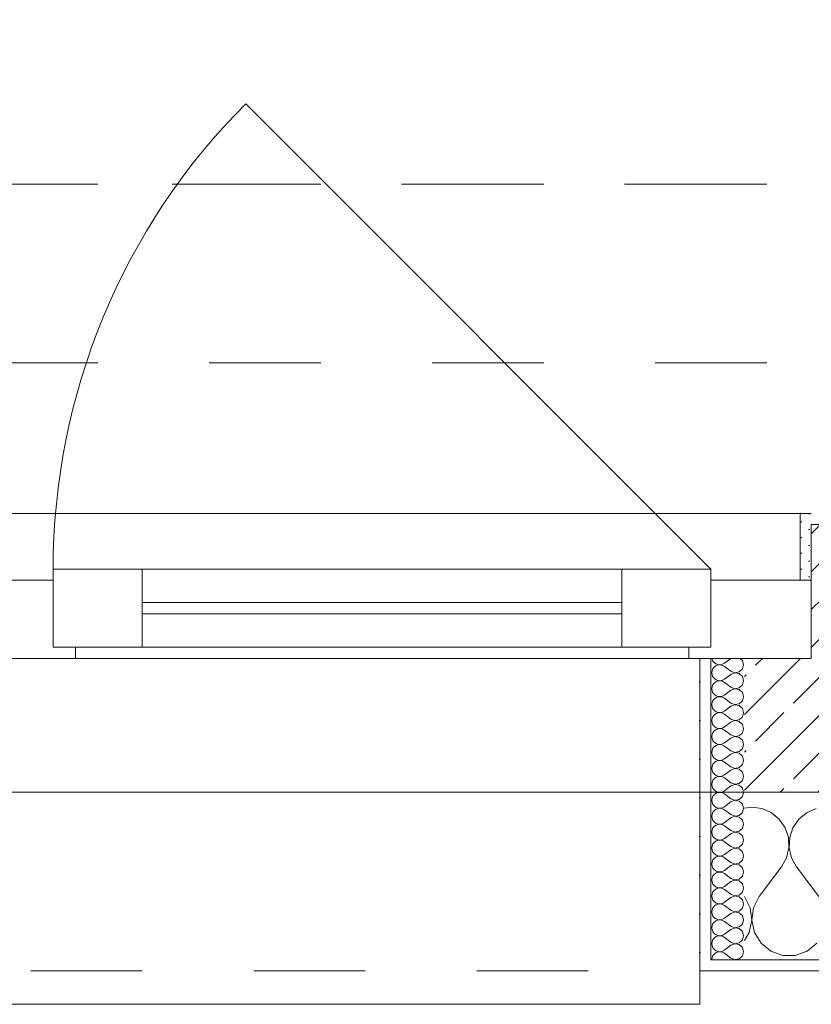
# Model space of a CAD drawing. Header units: metres. Extents: x -3.5 to 65.3, y -10.9 to 16.7.
# Tile 26 of 234: x 17.2 to 17.9, y -0.2 to 0.7. Entities that reach past the tile are written whole.
import ezdxf

# ---------------------------------------------------------------- set-up
doc = ezdxf.new("R2010")
doc.units = ezdxf.units.M
doc.header["$MEASUREMENT"] = 0
for name, pattern in [('Achse', [0.08, 0.04, -0.02, 0, -0.02]), ('Strichlinie doppelt', [0.218722, 0.105833, -0.042333, 0.028222, -0.042333]), ('Strichlinie eng', [0.046, 0.03, -0.016]), ('Untersicht', [0.04, 0.03, -0.01])]:
    doc.linetypes.add(name, pattern=pattern)
for name, color, linetype in [('451 - Universal.Achsen Raster', 7, 'Continuous'), ('603 - Struktur.Bodenplatte_ Decke Roh', 7, 'Continuous'), ('604 - Struktur.Wand Aussen', 7, 'Continuous'), ('608 - Struktur.Träger', 7, 'Continuous')]:
    doc.layers.add(name, color=color, linetype=linetype)
pattern_1 = [(0, (0, 0), (0, 0.034641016), [0, -0.02]), (0, (0.01, 0.01732), (0, 0.034641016), [0, -0.02])]

# ---------------------------------------------------------------- blocks, each defined once
blk = doc.blocks.new('*X16')
at = {"layer": '604 - Struktur.Wand Aussen', "color": 7, "linetype": 'Continuous', "lineweight": 5}
for p, q in [((17.86667, -0.00833), (17.86, -0.00926)), ((17.87578, -0.0096), (17.86667, -0.00833)), ((17.88419, -0.01331), (17.87578, -0.0096)), ((17.89127, -0.01918), (17.88419, -0.01331)), ((17.91581, -0.01331), (17.90873, -0.01918)), ((17.92422, -0.0096), (17.91581, -0.01331)), ((17.89648, -0.02676), (17.89127, -0.01918)), ((17.90873, -0.01918), (17.90352, -0.02676)), ((17.89942, -0.03547), (17.89648, -0.02676)), ((17.90352, -0.02676), (17.90058, -0.03547)), ((17.89987, -0.04466), (17.89942, -0.03547)), ((17.90058, -0.03547), (17.90013, -0.04466)), ((17.89778, -0.05362), (17.89987, -0.04466)), ((17.90013, -0.04466), (17.90222, -0.05362)), ((17.87333, -0.08833), (17.89333, -0.06167)), ((17.89333, -0.06167), (17.89778, -0.05362)), ((17.90222, -0.05362), (17.90667, -0.06167)), ((17.92667, -0.08833), (17.90667, -0.06167)), ((17.86515, -0.09839), (17.86, -0.08833)), ((17.87333, -0.08833), (17.86818, -0.09839)), ((17.86664, -0.10959), (17.86515, -0.09839)), ((17.86818, -0.09839), (17.86669, -0.10959)), ((17.86431, -0.12065), (17.86664, -0.10959)), ((17.86669, -0.10959), (17.86903, -0.12065)), ((17.86, -0.12769), (17.86431, -0.12065)), ((17.86903, -0.12065), (17.87492, -0.13029)), ((17.87492, -0.13029), (17.8837, -0.13741)), ((17.9163, -0.13741), (17.92508, -0.13029)), ((17.8837, -0.13741), (17.89435, -0.14118)), ((17.89435, -0.14118), (17.90565, -0.14118)), ((17.90565, -0.14118), (17.9163, -0.13741))]:
    blk.add_line(p, q, dxfattribs=at)
blk = doc.blocks.new('*X45')
at = {"layer": '604 - Struktur.Wand Aussen', "color": 7, "linetype": 'Continuous', "lineweight": 5}
for p, q in [((17.83091, 0.125), (17.83099, 0.12448)), ((17.83099, 0.12448), (17.83178, 0.12267)), ((17.84786, 0.125), (17.84214, 0.12071)), ((17.85822, 0.12304), (17.85608, 0.125)), ((17.83178, 0.1159), (17.83099, 0.11409)), ((17.83178, 0.12267), (17.83304, 0.12116)), ((17.83304, 0.11742), (17.83178, 0.1159)), ((17.83304, 0.12116), (17.83466, 0.12004)), ((17.83466, 0.11853), (17.83304, 0.11742)), ((17.83466, 0.12004), (17.83653, 0.11941)), ((17.83653, 0.11916), (17.83466, 0.11853)), ((17.83653, 0.11941), (17.8385, 0.11931)), ((17.8385, 0.11926), (17.83653, 0.11916)), ((17.8385, 0.11931), (17.84042, 0.11976)), ((17.84042, 0.11881), (17.8385, 0.11926)), ((17.84042, 0.11976), (17.84214, 0.12071)), ((17.84214, 0.11786), (17.84042, 0.11881)), ((17.84786, 0.11357), (17.84214, 0.11786)), ((17.85534, 0.1129), (17.85822, 0.11553)), ((17.85929, 0.11929), (17.85822, 0.12304)), ((17.85822, 0.11553), (17.85929, 0.11929)), ((17.83099, 0.11409), (17.83071, 0.11214)), ((17.83071, 0.11214), (17.83099, 0.11019)), ((17.83099, 0.11019), (17.83178, 0.10839)), ((17.83178, 0.10839), (17.83304, 0.10687)), ((17.83304, 0.10687), (17.83466, 0.10575)), ((17.84042, 0.10547), (17.84214, 0.10643)), ((17.84786, 0.11071), (17.84214, 0.10643)), ((17.84786, 0.11357), (17.8515, 0.11217)), ((17.8515, 0.11211), (17.84786, 0.11071)), ((17.8515, 0.11217), (17.85534, 0.1129)), ((17.85534, 0.11139), (17.8515, 0.11211)), ((17.85822, 0.10876), (17.85534, 0.11139)), ((17.85929, 0.105), (17.85822, 0.10876)), ((17.83099, 0.09981), (17.83071, 0.09786)), ((17.83071, 0.09786), (17.83099, 0.09591)), ((17.83178, 0.10161), (17.83099, 0.09981)), ((17.83304, 0.10313), (17.83178, 0.10161)), ((17.83466, 0.10425), (17.83304, 0.10313)), ((17.83466, 0.10575), (17.83653, 0.10512)), ((17.83653, 0.10488), (17.83466, 0.10425)), ((17.83653, 0.10512), (17.8385, 0.10503)), ((17.8385, 0.10497), (17.83653, 0.10488)), ((17.8385, 0.10503), (17.84042, 0.10547)), ((17.84042, 0.10453), (17.8385, 0.10497)), ((17.84214, 0.10357), (17.84042, 0.10453)), ((17.84786, 0.09929), (17.84214, 0.10357)), ((17.84786, 0.09929), (17.8515, 0.09789)), ((17.8515, 0.09783), (17.84786, 0.09643)), ((17.8515, 0.09789), (17.85534, 0.09861)), ((17.85534, 0.0971), (17.8515, 0.09783)), ((17.85534, 0.09861), (17.85822, 0.10124)), ((17.85822, 0.09447), (17.85534, 0.0971)), ((17.85822, 0.10124), (17.85929, 0.105)), ((17.83099, 0.09591), (17.83178, 0.0941)), ((17.83178, 0.0941), (17.83304, 0.09258)), ((17.83304, 0.08884), (17.83178, 0.08733)), ((17.83304, 0.09258), (17.83466, 0.09147)), ((17.83466, 0.08996), (17.83304, 0.08884)), ((17.83466, 0.09147), (17.83653, 0.09084)), ((17.83653, 0.09059), (17.83466, 0.08996)), ((17.83653, 0.09084), (17.8385, 0.09074)), ((17.8385, 0.09069), (17.83653, 0.09059)), ((17.8385, 0.09074), (17.84042, 0.09119)), ((17.84042, 0.09024), (17.8385, 0.09069)), ((17.84042, 0.09119), (17.84214, 0.09214)), ((17.84214, 0.08929), (17.84042, 0.09024)), ((17.84786, 0.09643), (17.84214, 0.09214)), ((17.84786, 0.085), (17.84214, 0.08929)), ((17.85929, 0.09071), (17.85822, 0.09447)), ((17.85822, 0.08696), (17.85929, 0.09071)), ((17.83099, 0.08552), (17.83071, 0.08357)), ((17.83071, 0.08357), (17.83099, 0.08162)), ((17.83178, 0.08733), (17.83099, 0.08552)), ((17.83099, 0.08162), (17.83178, 0.07982)), ((17.83178, 0.07982), (17.83304, 0.0783)), ((17.84786, 0.08214), (17.84214, 0.07786)), ((17.84786, 0.085), (17.8515, 0.0836)), ((17.8515, 0.08354), (17.84786, 0.08214)), ((17.8515, 0.0836), (17.85534, 0.08433)), ((17.85534, 0.08282), (17.8515, 0.08354)), ((17.85534, 0.08433), (17.85822, 0.08696)), ((17.85822, 0.08018), (17.85534, 0.08282)), ((17.85929, 0.07643), (17.85822, 0.08018)), ((17.83099, 0.07124), (17.83071, 0.06929)), ((17.83178, 0.07304), (17.83099, 0.07124)), ((17.83304, 0.07456), (17.83178, 0.07304)), ((17.83304, 0.0783), (17.83466, 0.07718)), ((17.83466, 0.07567), (17.83304, 0.07456)), ((17.83466, 0.07718), (17.83653, 0.07655)), ((17.83653, 0.0763), (17.83466, 0.07567)), ((17.83653, 0.07655), (17.8385, 0.07646)), ((17.8385, 0.0764), (17.83653, 0.0763)), ((17.8385, 0.07646), (17.84042, 0.0769)), ((17.84042, 0.07595), (17.8385, 0.0764)), ((17.84042, 0.0769), (17.84214, 0.07786)), ((17.84214, 0.075), (17.84042, 0.07595)), ((17.84786, 0.07071), (17.84214, 0.075)), ((17.84786, 0.07071), (17.8515, 0.06931)), ((17.85534, 0.07004), (17.85822, 0.07267)), ((17.85822, 0.07267), (17.85929, 0.07643)), ((17.83071, 0.06929), (17.83099, 0.06733)), ((17.83099, 0.06733), (17.83178, 0.06553)), ((17.83178, 0.06553), (17.83304, 0.06401)), ((17.83304, 0.06401), (17.83466, 0.0629)), ((17.83466, 0.0629), (17.83653, 0.06227)), ((17.83653, 0.06202), (17.83466, 0.06139)), ((17.83653, 0.06227), (17.8385, 0.06217)), ((17.8385, 0.06211), (17.83653, 0.06202)), ((17.8385, 0.06217), (17.84042, 0.06262)), ((17.84042, 0.06167), (17.8385, 0.06211)), ((17.84042, 0.06262), (17.84214, 0.06357)), ((17.84786, 0.06786), (17.84214, 0.06357)), ((17.8515, 0.06926), (17.84786, 0.06786)), ((17.8515, 0.06931), (17.85534, 0.07004)), ((17.85534, 0.06853), (17.8515, 0.06926)), ((17.85822, 0.0659), (17.85534, 0.06853)), ((17.85929, 0.06214), (17.85822, 0.0659)), ((17.85822, 0.05839), (17.85929, 0.06214)), ((17.83099, 0.05695), (17.83071, 0.055)), ((17.83071, 0.055), (17.83099, 0.05305)), ((17.83178, 0.05876), (17.83099, 0.05695)), ((17.83099, 0.05305), (17.83178, 0.05124)), ((17.83304, 0.06027), (17.83178, 0.05876)), ((17.83466, 0.06139), (17.83304, 0.06027)), ((17.84214, 0.06071), (17.84042, 0.06167)), ((17.84786, 0.05643), (17.84214, 0.06071)), ((17.84786, 0.05357), (17.84214, 0.04929)), ((17.84786, 0.05643), (17.8515, 0.05503)), ((17.8515, 0.05497), (17.84786, 0.05357)), ((17.8515, 0.05503), (17.85534, 0.05575)), ((17.85534, 0.05425), (17.8515, 0.05497)), ((17.85534, 0.05575), (17.85822, 0.05839)), ((17.85822, 0.05161), (17.85534, 0.05425)), ((17.83178, 0.04447), (17.83099, 0.04267)), ((17.83178, 0.05124), (17.83304, 0.04973)), ((17.83304, 0.04599), (17.83178, 0.04447)), ((17.83304, 0.04973), (17.83466, 0.04861)), ((17.83466, 0.0471), (17.83304, 0.04599)), ((17.83466, 0.04861), (17.83653, 0.04798)), ((17.83653, 0.04773), (17.83466, 0.0471)), ((17.83653, 0.04798), (17.8385, 0.04789)), ((17.8385, 0.04783), (17.83653, 0.04773)), ((17.8385, 0.04789), (17.84042, 0.04833)), ((17.84042, 0.04738), (17.8385, 0.04783)), ((17.84042, 0.04833), (17.84214, 0.04929)), ((17.84214, 0.04643), (17.84042, 0.04738)), ((17.84786, 0.04214), (17.84214, 0.04643)), ((17.85929, 0.04786), (17.85822, 0.05161)), ((17.85822, 0.0441), (17.85929, 0.04786)), ((17.83099, 0.04267), (17.83071, 0.04071)), ((17.83071, 0.04071), (17.83099, 0.03876)), ((17.83099, 0.03876), (17.83178, 0.03696)), ((17.83178, 0.03696), (17.83304, 0.03544)), ((17.83304, 0.03544), (17.83466, 0.03433)), ((17.84786, 0.03929), (17.84214, 0.035)), ((17.84786, 0.04214), (17.8515, 0.04074)), ((17.8515, 0.04069), (17.84786, 0.03929)), ((17.8515, 0.04074), (17.85534, 0.04147)), ((17.85534, 0.03996), (17.8515, 0.04069)), ((17.85534, 0.04147), (17.85822, 0.0441)), ((17.85822, 0.03733), (17.85534, 0.03996)), ((17.85929, 0.03357), (17.85822, 0.03733)), ((17.83099, 0.02838), (17.83071, 0.02643)), ((17.83178, 0.03018), (17.83099, 0.02838)), ((17.83304, 0.0317), (17.83178, 0.03018)), ((17.83466, 0.03282), (17.83304, 0.0317)), ((17.83466, 0.03433), (17.83653, 0.0337)), ((17.83653, 0.03345), (17.83466, 0.03282)), ((17.83653, 0.0337), (17.8385, 0.0336)), ((17.8385, 0.03354), (17.83653, 0.03345)), ((17.8385, 0.0336), (17.84042, 0.03405)), ((17.84042, 0.0331), (17.8385, 0.03354)), ((17.84042, 0.03405), (17.84214, 0.035)), ((17.84214, 0.03214), (17.84042, 0.0331)), ((17.84786, 0.02786), (17.84214, 0.03214)), ((17.84786, 0.02786), (17.8515, 0.02646)), ((17.8515, 0.02646), (17.85534, 0.02718)), ((17.85534, 0.02718), (17.85822, 0.02982)), ((17.85822, 0.02982), (17.85929, 0.03357)), ((17.83071, 0.02643), (17.83099, 0.02448)), ((17.83099, 0.02448), (17.83178, 0.02267)), ((17.83178, 0.02267), (17.83304, 0.02116)), ((17.83304, 0.02116), (17.83466, 0.02004)), ((17.83466, 0.01853), (17.83304, 0.01742)), ((17.83466, 0.02004), (17.83653, 0.01941)), ((17.83653, 0.01916), (17.83466, 0.01853)), ((17.83653, 0.01941), (17.8385, 0.01931)), ((17.8385, 0.01926), (17.83653, 0.01916)), ((17.8385, 0.01931), (17.84042, 0.01976)), ((17.84042, 0.01881), (17.8385, 0.01926)), ((17.84042, 0.01976), (17.84214, 0.02071)), ((17.84214, 0.01786), (17.84042, 0.01881)), ((17.84786, 0.025), (17.84214, 0.02071)), ((17.84786, 0.01357), (17.84214, 0.01786)), ((17.8515, 0.0264), (17.84786, 0.025)), ((17.85534, 0.02567), (17.8515, 0.0264)), ((17.85822, 0.02304), (17.85534, 0.02567)), ((17.85929, 0.01929), (17.85822, 0.02304)), ((17.85822, 0.01553), (17.85929, 0.01929)), ((17.83099, 0.01409), (17.83071, 0.01214)), ((17.83071, 0.01214), (17.83099, 0.01019)), ((17.83178, 0.0159), (17.83099, 0.01409)), ((17.83099, 0.01019), (17.83178, 0.00839)), ((17.83304, 0.01742), (17.83178, 0.0159)), ((17.84786, 0.01071), (17.84214, 0.00643)), ((17.84786, 0.01357), (17.8515, 0.01217)), ((17.8515, 0.01211), (17.84786, 0.01071)), ((17.8515, 0.01217), (17.85534, 0.0129)), ((17.85534, 0.01139), (17.8515, 0.01211)), ((17.85534, 0.0129), (17.85822, 0.01553)), ((17.85822, 0.00876), (17.85534, 0.01139)), ((17.83178, 0.00161), (17.83099, -0.00019)), ((17.83178, 0.00839), (17.83304, 0.00687)), ((17.83304, 0.00313), (17.83178, 0.00161)), ((17.83304, 0.00687), (17.83466, 0.00575)), ((17.83466, 0.00425), (17.83304, 0.00313)), ((17.83466, 0.00575), (17.83653, 0.00512)), ((17.83653, 0.00488), (17.83466, 0.00425)), ((17.83653, 0.00512), (17.8385, 0.00503)), ((17.8385, 0.00497), (17.83653, 0.00488)), ((17.8385, 0.00503), (17.84042, 0.00547)), ((17.84042, 0.00453), (17.8385, 0.00497)), ((17.84042, 0.00547), (17.84214, 0.00643)), ((17.84214, 0.00357), (17.84042, 0.00453)), ((17.84786, -0.00071), (17.84214, 0.00357)), ((17.85534, -0.00139), (17.85822, 0.00124)), ((17.85929, 0.005), (17.85822, 0.00876)), ((17.85822, 0.00124), (17.85929, 0.005)), ((17.83099, -0.00019), (17.83071, -0.00214)), ((17.83071, -0.00214), (17.83099, -0.00409)), ((17.83099, -0.00409), (17.83178, -0.0059)), ((17.83178, -0.0059), (17.83304, -0.00742)), ((17.83304, -0.00742), (17.83466, -0.00853)), ((17.83466, -0.00853), (17.83653, -0.00916)), ((17.8385, -0.00926), (17.84042, -0.00881)), ((17.84042, -0.00881), (17.84214, -0.00786)), ((17.84786, -0.00357), (17.84214, -0.00786)), ((17.84786, -0.00071), (17.8515, -0.00211)), ((17.8515, -0.00217), (17.84786, -0.00357)), ((17.8515, -0.00211), (17.85534, -0.00139)), ((17.85534, -0.0029), (17.8515, -0.00217)), ((17.85822, -0.00553), (17.85534, -0.0029)), ((17.85929, -0.00929), (17.85822, -0.00553)), ((17.83099, -0.01448), (17.83071, -0.01643)), ((17.83071, -0.01643), (17.83099, -0.01838)), ((17.83178, -0.01267), (17.83099, -0.01448)), ((17.83304, -0.01116), (17.83178, -0.01267)), ((17.83466, -0.01004), (17.83304, -0.01116)), ((17.83653, -0.00941), (17.83466, -0.01004)), ((17.83653, -0.00916), (17.8385, -0.00926)), ((17.8385, -0.00931), (17.83653, -0.00941)), ((17.84042, -0.00976), (17.8385, -0.00931)), ((17.84214, -0.01071), (17.84042, -0.00976)), ((17.84786, -0.015), (17.84214, -0.01071)), ((17.84786, -0.015), (17.8515, -0.0164)), ((17.8515, -0.01646), (17.84786, -0.01786)), ((17.8515, -0.0164), (17.85534, -0.01567)), ((17.85534, -0.01718), (17.8515, -0.01646)), ((17.85534, -0.01567), (17.85822, -0.01304)), ((17.85822, -0.01982), (17.85534, -0.01718)), ((17.85822, -0.01304), (17.85929, -0.00929)), ((17.83099, -0.01838), (17.83178, -0.02018)), ((17.83178, -0.02018), (17.83304, -0.0217)), ((17.83304, -0.02544), (17.83178, -0.02696)), ((17.83304, -0.0217), (17.83466, -0.02282)), ((17.83466, -0.02433), (17.83304, -0.02544)), ((17.83466, -0.02282), (17.83653, -0.02345)), ((17.83653, -0.0237), (17.83466, -0.02433)), ((17.83653, -0.02345), (17.8385, -0.02354)), ((17.8385, -0.0236), (17.83653, -0.0237)), ((17.8385, -0.02354), (17.84042, -0.0231)), ((17.84042, -0.02405), (17.8385, -0.0236)), ((17.84042, -0.0231), (17.84214, -0.02214)), ((17.84214, -0.025), (17.84042, -0.02405)), ((17.84786, -0.01786), (17.84214, -0.02214)), ((17.84786, -0.02929), (17.84214, -0.025)), ((17.85929, -0.02357), (17.85822, -0.01982)), ((17.85822, -0.02733), (17.85929, -0.02357)), ((17.83099, -0.02876), (17.83071, -0.03071)), ((17.83071, -0.03071), (17.83099, -0.03267)), ((17.83178, -0.02696), (17.83099, -0.02876)), ((17.83099, -0.03267), (17.83178, -0.03447)), ((17.83178, -0.03447), (17.83304, -0.03599)), ((17.84786, -0.03214), (17.84214, -0.03643)), ((17.84786, -0.02929), (17.8515, -0.03069)), ((17.8515, -0.03074), (17.84786, -0.03214)), ((17.8515, -0.03069), (17.85534, -0.02996)), ((17.85534, -0.03147), (17.8515, -0.03074)), ((17.85534, -0.02996), (17.85822, -0.02733)), ((17.85822, -0.0341), (17.85534, -0.03147)), ((17.85929, -0.03786), (17.85822, -0.0341)), ((17.83099, -0.04305), (17.83071, -0.045)), ((17.83178, -0.04124), (17.83099, -0.04305)), ((17.83304, -0.03973), (17.83178, -0.04124)), ((17.83304, -0.03599), (17.83466, -0.0371)), ((17.83466, -0.03861), (17.83304, -0.03973)), ((17.83466, -0.0371), (17.83653, -0.03773)), ((17.83653, -0.03798), (17.83466, -0.03861)), ((17.83653, -0.03773), (17.8385, -0.03783)), ((17.8385, -0.03789), (17.83653, -0.03798)), ((17.8385, -0.03783), (17.84042, -0.03738)), ((17.84042, -0.03833), (17.8385, -0.03789)), ((17.84042, -0.03738), (17.84214, -0.03643)), ((17.84214, -0.03929), (17.84042, -0.03833)), ((17.84786, -0.04357), (17.84214, -0.03929)), ((17.84786, -0.04357), (17.8515, -0.04497)), ((17.85534, -0.04425), (17.85822, -0.04161)), ((17.85822, -0.04161), (17.85929, -0.03786)), ((17.83071, -0.045), (17.83099, -0.04695)), ((17.83099, -0.04695), (17.83178, -0.04876)), ((17.83178, -0.04876), (17.83304, -0.05027)), ((17.83304, -0.05027), (17.83466, -0.05139)), ((17.83466, -0.0529), (17.83304, -0.05401)), ((17.83466, -0.05139), (17.83653, -0.05202)), ((17.83653, -0.05227), (17.83466, -0.0529)), ((17.83653, -0.05202), (17.8385, -0.05211)), ((17.8385, -0.05217), (17.83653, -0.05227)), ((17.8385, -0.05211), (17.84042, -0.05167)), ((17.84042, -0.05262), (17.8385, -0.05217)), ((17.84042, -0.05167), (17.84214, -0.05071)), ((17.84214, -0.05357), (17.84042, -0.05262)), ((17.84786, -0.04643), (17.84214, -0.05071)), ((17.8515, -0.04503), (17.84786, -0.04643)), ((17.8515, -0.04497), (17.85534, -0.04425)), ((17.85534, -0.04575), (17.8515, -0.04503)), ((17.85822, -0.04839), (17.85534, -0.04575)), ((17.85929, -0.05214), (17.85822, -0.04839)), ((17.85822, -0.0559), (17.85929, -0.05214)), ((17.83099, -0.05733), (17.83071, -0.05929)), ((17.83071, -0.05929), (17.83099, -0.06124)), ((17.83178, -0.05553), (17.83099, -0.05733)), ((17.83099, -0.06124), (17.83178, -0.06304)), ((17.83304, -0.05401), (17.83178, -0.05553)), ((17.84786, -0.05786), (17.84214, -0.05357)), ((17.84786, -0.06071), (17.84214, -0.065)), ((17.84786, -0.05786), (17.8515, -0.05926)), ((17.8515, -0.05931), (17.84786, -0.06071)), ((17.8515, -0.05926), (17.85534, -0.05853)), ((17.85534, -0.06004), (17.8515, -0.05931)), ((17.85534, -0.05853), (17.85822, -0.0559)), ((17.85822, -0.06267), (17.85534, -0.06004)), ((17.83178, -0.06982), (17.83099, -0.07162)), ((17.83178, -0.06304), (17.83304, -0.06456)), ((17.83304, -0.0683), (17.83178, -0.06982)), ((17.83304, -0.06456), (17.83466, -0.06567)), ((17.83466, -0.06718), (17.83304, -0.0683)), ((17.83466, -0.06567), (17.83653, -0.0663)), ((17.83653, -0.06655), (17.83466, -0.06718)), ((17.83653, -0.0663), (17.8385, -0.0664)), ((17.8385, -0.06646), (17.83653, -0.06655)), ((17.8385, -0.0664), (17.84042, -0.06595)), ((17.84042, -0.0669), (17.8385, -0.06646)), ((17.84042, -0.06595), (17.84214, -0.065)), ((17.84214, -0.06786), (17.84042, -0.0669)), ((17.84786, -0.07214), (17.84214, -0.06786)), ((17.85534, -0.07282), (17.85822, -0.07018)), ((17.85929, -0.06643), (17.85822, -0.06267)), ((17.85822, -0.07018), (17.85929, -0.06643)), ((17.83099, -0.07162), (17.83071, -0.07357)), ((17.83071, -0.07357), (17.83099, -0.07552)), ((17.83099, -0.07552), (17.83178, -0.07733)), ((17.83178, -0.07733), (17.83304, -0.07884)), ((17.83304, -0.07884), (17.83466, -0.07996)), ((17.84042, -0.08024), (17.84214, -0.07929)), ((17.84786, -0.075), (17.84214, -0.07929)), ((17.84786, -0.07214), (17.8515, -0.07354)), ((17.8515, -0.0736), (17.84786, -0.075)), ((17.8515, -0.07354), (17.85534, -0.07282)), ((17.85534, -0.07433), (17.8515, -0.0736)), ((17.85822, -0.07696), (17.85534, -0.07433)), ((17.85929, -0.08071), (17.85822, -0.07696)), ((17.83099, -0.08591), (17.83071, -0.08786)), ((17.83071, -0.08786), (17.83099, -0.08981)), ((17.83178, -0.0841), (17.83099, -0.08591)), ((17.83304, -0.08258), (17.83178, -0.0841)), ((17.83466, -0.08147), (17.83304, -0.08258)), ((17.83466, -0.07996), (17.83653, -0.08059)), ((17.83653, -0.08084), (17.83466, -0.08147)), ((17.83653, -0.08059), (17.8385, -0.08069)), ((17.8385, -0.08074), (17.83653, -0.08084)), ((17.8385, -0.08069), (17.84042, -0.08024)), ((17.84042, -0.08119), (17.8385, -0.08074)), ((17.84214, -0.08214), (17.84042, -0.08119)), ((17.84786, -0.08643), (17.84214, -0.08214)), ((17.84786, -0.08643), (17.8515, -0.08783)), ((17.8515, -0.08789), (17.84786, -0.08929)), ((17.8515, -0.08783), (17.85534, -0.0871)), ((17.85534, -0.08861), (17.8515, -0.08789)), ((17.85534, -0.0871), (17.85822, -0.08447)), ((17.85822, -0.08447), (17.85929, -0.08071)), ((17.83099, -0.08981), (17.83178, -0.09161)), ((17.83178, -0.09161), (17.83304, -0.09313)), ((17.83304, -0.09687), (17.83178, -0.09839)), ((17.83304, -0.09313), (17.83466, -0.09425)), ((17.83466, -0.09575), (17.83304, -0.09687)), ((17.83466, -0.09425), (17.83653, -0.09488)), ((17.83653, -0.09512), (17.83466, -0.09575)), ((17.83653, -0.09488), (17.8385, -0.09497)), ((17.8385, -0.09503), (17.83653, -0.09512)), ((17.8385, -0.09497), (17.84042, -0.09453)), ((17.84042, -0.09547), (17.8385, -0.09503)), ((17.84042, -0.09453), (17.84214, -0.09357)), ((17.84214, -0.09643), (17.84042, -0.09547)), ((17.84786, -0.08929), (17.84214, -0.09357)), ((17.84786, -0.10071), (17.84214, -0.09643)), ((17.85822, -0.09124), (17.85534, -0.08861)), ((17.85929, -0.095), (17.85822, -0.09124)), ((17.85822, -0.09876), (17.85929, -0.095)), ((17.83099, -0.10019), (17.83071, -0.10214)), ((17.83071, -0.10214), (17.83099, -0.10409)), ((17.83178, -0.09839), (17.83099, -0.10019)), ((17.83099, -0.10409), (17.83178, -0.1059)), ((17.83178, -0.1059), (17.83304, -0.10742)), ((17.84786, -0.10357), (17.84214, -0.10786)), ((17.84786, -0.10071), (17.8515, -0.10211)), ((17.8515, -0.10217), (17.84786, -0.10357)), ((17.8515, -0.10211), (17.85534, -0.10139)), ((17.85534, -0.1029), (17.8515, -0.10217)), ((17.85534, -0.10139), (17.85822, -0.09876)), ((17.85822, -0.10553), (17.85534, -0.1029)), ((17.85929, -0.10929), (17.85822, -0.10553)), ((17.83099, -0.11448), (17.83071, -0.11643)), ((17.83178, -0.11267), (17.83099, -0.11448)), ((17.83304, -0.11116), (17.83178, -0.11267)), ((17.83304, -0.10742), (17.83466, -0.10853)), ((17.83466, -0.11004), (17.83304, -0.11116)), ((17.83466, -0.10853), (17.83653, -0.10916)), ((17.83653, -0.10941), (17.83466, -0.11004)), ((17.83653, -0.10916), (17.8385, -0.10926)), ((17.8385, -0.10931), (17.83653, -0.10941)), ((17.8385, -0.10926), (17.84042, -0.10881)), ((17.84042, -0.10976), (17.8385, -0.10931)), ((17.84042, -0.10881), (17.84214, -0.10786)), ((17.84214, -0.11071), (17.84042, -0.10976)), ((17.84786, -0.115), (17.84214, -0.11071)), ((17.85534, -0.11567), (17.85822, -0.11304)), ((17.85822, -0.11304), (17.85929, -0.10929)), ((17.83071, -0.11643), (17.83099, -0.11838)), ((17.83099, -0.11838), (17.83178, -0.12018)), ((17.83178, -0.12018), (17.83304, -0.1217)), ((17.83304, -0.1217), (17.83466, -0.12282)), ((17.83466, -0.12282), (17.83653, -0.12345)), ((17.83653, -0.12345), (17.8385, -0.12354)), ((17.8385, -0.12354), (17.84042, -0.1231)), ((17.84042, -0.1231), (17.84214, -0.12214)), ((17.84786, -0.11786), (17.84214, -0.12214)), ((17.84786, -0.115), (17.8515, -0.1164)), ((17.8515, -0.11646), (17.84786, -0.11786)), ((17.8515, -0.1164), (17.85534, -0.11567)), ((17.85534, -0.11718), (17.8515, -0.11646)), ((17.85822, -0.11982), (17.85534, -0.11718)), ((17.85929, -0.12357), (17.85822, -0.11982)), ((17.83099, -0.12876), (17.83071, -0.13071)), ((17.83071, -0.13071), (17.83099, -0.13267)), ((17.83178, -0.12696), (17.83099, -0.12876)), ((17.83304, -0.12544), (17.83178, -0.12696)), ((17.83466, -0.12433), (17.83304, -0.12544)), ((17.83653, -0.1237), (17.83466, -0.12433)), ((17.8385, -0.1236), (17.83653, -0.1237)), ((17.84042, -0.12405), (17.8385, -0.1236)), ((17.84214, -0.125), (17.84042, -0.12405)), ((17.84786, -0.12929), (17.84214, -0.125)), ((17.84786, -0.13214), (17.84214, -0.13643)), ((17.84786, -0.12929), (17.8515, -0.13069)), ((17.8515, -0.13074), (17.84786, -0.13214)), ((17.8515, -0.13069), (17.85534, -0.12996)), ((17.85534, -0.13147), (17.8515, -0.13074)), ((17.85534, -0.12996), (17.85822, -0.12733)), ((17.85822, -0.1341), (17.85534, -0.13147)), ((17.85822, -0.12733), (17.85929, -0.12357)), ((17.83099, -0.13267), (17.83178, -0.13447)), ((17.83178, -0.13447), (17.83304, -0.13599)), ((17.83304, -0.13973), (17.83178, -0.14124)), ((17.83304, -0.13599), (17.83466, -0.1371)), ((17.83466, -0.13861), (17.83304, -0.13973)), ((17.83466, -0.1371), (17.83653, -0.13773)), ((17.83653, -0.13798), (17.83466, -0.13861)), ((17.83653, -0.13773), (17.8385, -0.13783)), ((17.8385, -0.13789), (17.83653, -0.13798)), ((17.8385, -0.13783), (17.84042, -0.13738)), ((17.84042, -0.13833), (17.8385, -0.13789)), ((17.84042, -0.13738), (17.84214, -0.13643)), ((17.84214, -0.13929), (17.84042, -0.13833)), ((17.84786, -0.14357), (17.84214, -0.13929)), ((17.85929, -0.13786), (17.85822, -0.1341)), ((17.85822, -0.14161), (17.85929, -0.13786)), ((17.83099, -0.14305), (17.83071, -0.145)), ((17.83178, -0.14124), (17.83099, -0.14305)), ((17.84786, -0.14357), (17.8515, -0.14497)), ((17.8515, -0.14497), (17.85534, -0.14425)), ((17.85534, -0.14425), (17.85822, -0.14161))]:
    blk.add_line(p, q, dxfattribs=at)

msp = doc.modelspace()

# ---------------------------------------------------------------- hatches: boundary and pattern name
at = {"layer": '604 - Struktur.Wand Aussen', "linetype": 'Continuous', "lineweight": 0, "true_color": 0x000000}
h = msp.add_hatch(dxfattribs=at)
h.set_pattern_fill('Gips_0001', color=18, style=0, pattern_type=2)
h.set_pattern_definition([(45, (0, 0), (-0.007071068, 0.007071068), [0, -0.01])])
h.paths.add_polyline_path([(17.92, 0.255), (17.91, 0.255), (17.91, 0.195), (17.92, 0.195)])
h = msp.add_hatch(dxfattribs=at)
h.set_pattern_fill('Beton__Stahlbeton_0001', color=18, style=0, pattern_type=2)
h.set_pattern_definition([(45, (0, 0), (-0.03394113, 0.03394113), []), (45, (-0.01697, 0.01697), (-0.03394113, 0.03394113), [0.036, -0.012])])
h.paths.add_polyline_path([(17.92, 0.125), (17.86, 0.125), (17.86, 0.005), (19.18, 0.005), (19.18, 0.125), (19.12, 0.125), (19.12, 0.195), (19.12, 0.245), (17.92, 0.245), (17.92, 0.195)])
h = msp.add_hatch(dxfattribs=at)
h.set_pattern_fill('Verputz_0001', color=18, style=0, pattern_type=2)
h.set_pattern_definition(pattern_1)
h.paths.add_polyline_path([(17.83, -0.155), (17.83, 0.125), (17.82, 0.125), (17.82, -0.155)])
h = msp.add_hatch(dxfattribs=at)
h.set_pattern_fill('Verputz_0001', color=18, style=0, pattern_type=2)
h.set_pattern_definition(pattern_1)
h.paths.add_polyline_path([(17.83, -0.155), (19.21, -0.155), (19.21, -0.145), (17.83, -0.145)])

# ---------------------------------------------------------------- linework, layer by layer
at = {"layer": '451 - Universal.Achsen Raster', "color": 160, "linetype": 'Strichlinie doppelt', "lineweight": 9, "true_color": 0x3232ff}
msp.add_line((64.93503, 0.54998), (-3.175, 0.54998), dxfattribs=at)
at = {"layer": '603 - Struktur.Bodenplatte_ Decke Roh', "color": 7, "linetype": 'Continuous', "lineweight": 18, "flags": 128}
msp.add_lwpolyline([(47.47999, 13.695), (14.77999, 13.695), (14.77999, 13.455), (14.77999, 12.99998), (14.84, 12.99998), (14.84, 8.58498), (13.03, 8.58498), (13.03, 8.72498), (11.41, 8.72498), (11.41, 12.99998), (11.47999, 12.99998), (11.47999, 13.455), (11.47999, 13.695), (-0.015, 13.695), (-0.015, 0.005), (62.27503, 0.005)], dxfattribs=at)
at = {"layer": '604 - Struktur.Wand Aussen', "color": 7, "linetype": 'Continuous', "lineweight": 9}
for p, q in [((17.83, 0.205), (17.41281, 0.62219)), ((15.53, 0.255), (17.91, 0.255)), ((17.82, -0.185), (17.82, -0.155)), ((15.62, -0.185), (17.82, -0.185))]:
    msp.add_line(p, q, dxfattribs=at)
at = {"layer": '604 - Struktur.Wand Aussen', "color": 7, "linetype": 'Strichlinie eng', "lineweight": 9}
for p, q in [((15.53, 0.255), (17.91, 0.255)), ((15.62, -0.155), (17.82, -0.155))]:
    msp.add_line(p, q, dxfattribs=at)
at = {"layer": '604 - Struktur.Wand Aussen', "color": 7, "linetype": 'Continuous', "lineweight": 5}
for p, q in [((17.91, 0.245), (17.91, 0.255)), ((17.92, 0.255), (17.91, 0.255)), ((17.91, 0.245), (17.91, 0.255)), ((17.91, 0.195), (17.91, 0.245)), ((17.91, 0.195), (17.91, 0.245)), ((17.92, 0.195), (17.91, 0.195)), ((17.92, 0.195), (17.91, 0.195)), ((17.92, 0.195), (17.91, 0.195)), ((17.82, 0.005), (17.82, 0.125)), ((17.83, 0.125), (17.82, 0.125)), ((17.83, 0.125), (17.82, 0.125)), ((17.83, 0.125), (17.82, 0.125)), ((17.82, 0.005), (17.82, 0.125)), ((17.86, 0.125), (17.83, 0.125)), ((17.83, 0.125), (17.83, -0.145)), ((17.83, -0.145), (17.83, 0.125)), ((17.86, 0.125), (17.83, 0.125)), ((17.86, 0.125), (17.83, 0.125)), ((17.82, -0.005), (17.82, 0.005)), ((17.82, -0.005), (17.82, 0.005)), ((17.82, -0.145), (17.82, -0.005)), ((17.82, -0.145), (17.82, -0.005)), ((17.82, -0.155), (17.82, -0.145)), ((17.82, -0.155), (17.82, -0.145)), ((17.86, -0.145), (17.83, -0.145)), ((17.86, -0.145), (19.18, -0.145)), ((17.83, -0.155), (17.82, -0.155))]:
    msp.add_line(p, q, dxfattribs=at)
at = {"layer": '604 - Struktur.Wand Aussen', "color": 7, "linetype": 'Continuous', "lineweight": 13}
for p, q in [((19.12, 0.245), (17.92, 0.245)), ((17.92, 0.245), (17.92, 0.195)), ((17.24, 0.135), (17.24, 0.205)), ((17.24, 0.205), (17.32, 0.205)), ((17.32, 0.205), (17.75, 0.205)), ((17.32, 0.205), (17.32, 0.135)), ((17.75, 0.135), (17.75, 0.205)), ((17.75, 0.205), (17.83, 0.205)), ((17.83, 0.205), (17.83, 0.135)), ((17.2, 0.195), (17.22, 0.195)), ((17.22, 0.195), (17.24, 0.195)), ((17.24, 0.195), (17.24, 0.135)), ((17.83, 0.135), (17.83, 0.195)), ((17.83, 0.195), (17.92, 0.195)), ((17.92, 0.125), (17.92, 0.195)), ((17.92, 0.125), (17.92, 0.195)), ((17.92, 0.125), (17.92, 0.195)), ((17.32, 0.175), (17.75, 0.175)), ((17.75, 0.165), (17.32, 0.165)), ((17.24, 0.135), (17.26, 0.135)), ((17.32, 0.135), (17.24, 0.135)), ((17.26, 0.135), (17.26, 0.125)), ((17.75, 0.135), (17.32, 0.135)), ((17.83, 0.135), (17.75, 0.135)), ((17.81, 0.125), (17.81, 0.135)), ((17.81, 0.135), (17.83, 0.135)), ((17.22, 0.125), (17.18, 0.125)), ((17.26, 0.125), (17.22, 0.125)), ((17.81, 0.125), (17.26, 0.125)), ((17.92, 0.125), (17.81, 0.125)), ((17.86, 0.125), (17.92, 0.125)), ((17.86, 0.125), (17.92, 0.125)), ((17.86, 0.125), (17.92, 0.125)), ((17.86, 0.005), (19.18, 0.005))]:
    msp.add_line(p, q, dxfattribs=at)
at = {"layer": '604 - Struktur.Wand Aussen', "color": 7, "linetype": 'Continuous', "lineweight": 5, "flags": 128}
msp.add_lwpolyline([(17.83, -0.155), (19.21, -0.155)], dxfattribs=at)
at = {"layer": '604 - Struktur.Wand Aussen', "color": 7, "linetype": 'Continuous', "lineweight": 9}
msp.add_arc((17.83, 0.205), 0.59, 135, 180, dxfattribs=at)
msp.add_point((17.91, 0.255), dxfattribs=at)
at = {"layer": '608 - Struktur.Träger', "color": 7, "linetype": 'Achse', "lineweight": 9}
msp.add_line((0.37999, 0.54998), (61.87999, 0.54998), dxfattribs=at)
at = {"layer": '608 - Struktur.Träger', "color": 7, "linetype": 'Untersicht', "lineweight": 13}
msp.add_line((0.37999, 0.38998), (61.87999, 0.38998), dxfattribs=at)

# ---------------------------------------------------------------- block references
at = {"layer": '604 - Struktur.Wand Aussen', "color": 7, "lineweight": 18}
for name in ['*X45', '*X16']:
    msp.add_blockref(name, (0, 0), dxfattribs=at)

doc.saveas('drawing.dxf')
